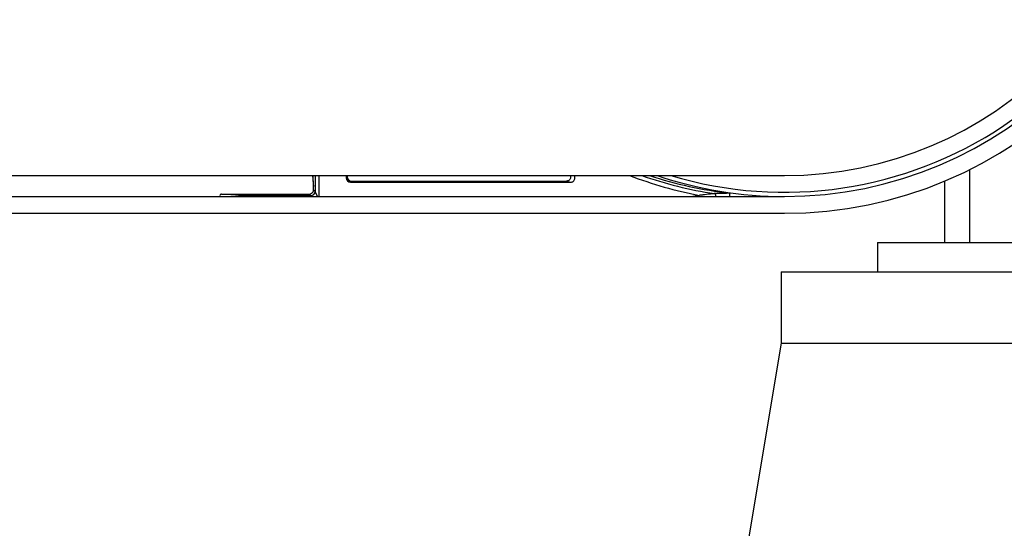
# Model space of a CAD drawing. Header units: millimetres. Extents: x 0 to 420, y 0 to 297.
# Tile 41 of 62: x 206.36 to 214.89, y 239.14 to 243.54. Entities that reach past the tile are written whole.
import ezdxf

# ---------------------------------------------------------------- set-up
doc = ezdxf.new("R2010")
doc.units = ezdxf.units.MM

msp = doc.modelspace()

# ---------------------------------------------------------------- linework, layer by layer
at = {"color": 7, "linetype": 'Continuous', "lineweight": 25}
for p, q in [((214.58562, 241.61243), (214.58562, 242.24455)), ((194.46919, 242.1932), (212.98124, 242.1932)), ((208.90127, 242.13221), (208.89617, 242.1932)), ((208.89694, 242.15237), (208.9014, 242.09906)), ((208.91585, 242.1932), (208.91585, 242.0552)), ((208.95214, 242.01171), (208.95214, 242.1932)), ((209.18469, 242.1932), (209.18469, 242.17171)), ((209.19419, 242.18121), (209.18469, 242.17171)), ((209.19419, 242.1932), (209.19419, 242.18121)), ((209.22098, 242.13542), (209.23049, 242.14492)), ((209.22098, 242.13542), (211.12973, 242.13542)), ((209.23049, 242.14492), (211.09232, 242.14492)), ((214.36783, 242.1448), (214.36783, 241.61243)), ((208.91585, 242.0552), (208.90191, 242.06914)), ((208.9376, 242.01171), (208.91585, 242.0552)), ((191.72436, 242.01171), (212.98124, 242.01171)), ((208.26527, 242.0189), (208.10595, 242.03284)), ((208.10595, 242.03284), (208.86562, 242.03284)), ((208.87956, 242.0189), (208.26527, 242.0189)), ((208.31461, 242.01171), (208.26527, 242.0189)), ((208.86562, 242.03284), (208.87956, 242.0189)), ((208.87956, 242.0189), (208.89395, 242.01171)), ((212.24448, 242.02165), (212.18808, 242.01171)), ((191.71296, 241.86652), (212.98124, 241.86652)), ((213.78706, 241.61243), (213.78706, 241.35834)), ((213.78706, 241.61243), (218.65101, 241.61243)), ((212.9522, 241.35834), (212.9522, 240.74127)), ((212.9522, 241.35834), (219.48587, 241.35834)), ((212.9522, 240.74127), (212.6473, 238.91185)), ((212.9522, 240.74127), (219.48587, 240.74127))]:
    msp.add_line(p, q, dxfattribs=at)
for centre, radius, start, end in [((212.98124, 245.46003), 3.59352, 270, 90), ((212.98124, 245.46003), 3.41203, 303.81534, 106.774744), ((212.98124, 245.46003), 3.44832, 270, 90), ((212.98124, 245.46003), 3.26683, 270, 90), ((212.98124, 245.46003), 3.41203, 253.225256, 303.81534), ((212.89406, 245.46003), 3.4992, 249.002215, 259.301776), ((212.89406, 245.46003), 3.46291, 250.626936, 261.365247), ((212.89406, 245.46003), 3.44136, 251.674199, 263.544033), ((212.98124, 245.46003), 3.44832, 251.328282, 270), ((208.86561, 242.06914), 0.0363, 270.019177, 304.375878), ((208.87955, 242.05521), 0.03631, 270.020437, 359.979563), ((208.86561, 242.06915), 0.03631, 304.373693, 359.97966), ((208.10622, 242.0183), 0.01455, 91.080777, 206.931806), ((208.26538, 242.00465), 0.01426, 90.461096, 150.31291), ((212.37189, 242.02202), 0.01454, 314.841103, 81.020722)]:
    msp.add_arc(centre, radius, start, end, dxfattribs=at)
for centre, major_axis, ratio, start_param, end_param in [((209.62037, 242.21289), (-0.0617, 0.73757), 0.9808315, 1.5155393, 1.5707963), ((209.22099, 242.17172), (0.02567, 0.02567), 0.9996955, 2.3563468, 3.9268385), ((209.2305, 242.18123), (0.02567, 0.02567), 0.9996955, 2.3563468, 3.9268385), ((208.90189, 241.99655), (0, 0.0726), 0.0174551, 6.265732, 6.5779717)]:
    msp.add_ellipse(centre, major_axis=major_axis, ratio=ratio, start_param=start_param, end_param=end_param, dxfattribs=at)
for points, knots in [([(208.90152, 242.06601), (208.90144, 242.08762), (208.90136, 242.10969), (208.90127, 242.13174), (208.90127, 242.13221)], [0, 0, 0, 0, 0.9786489, 1, 1, 1, 1]), ([(211.12631, 242.1932), (211.1273, 242.18989), (211.12946, 242.18265), (211.12782, 242.17087), (211.12249, 242.15972), (211.11367, 242.15104), (211.10312, 242.1458), (211.09568, 242.1452), (211.09232, 242.14492)], [0, 0, 0, 0, 0.1489352, 0.3253377, 0.5014894, 0.6776595, 0.8541083, 1, 1, 1, 1]), ([(211.09232, 242.14492), (211.09874, 242.14328), (211.11112, 242.14011), (211.12369, 242.13694), (211.12973, 242.13542)], [0, 0, 0, 0, 0.5194438, 1, 1, 1, 1]), ([(211.12973, 242.13542), (211.13383, 242.13582), (211.14202, 242.13662), (211.15292, 242.1429), (211.16117, 242.15212), (211.16591, 242.16366), (211.16642, 242.17594), (211.16381, 242.1864), (211.15981, 242.19139), (211.15837, 242.1932)], [0, 0, 0, 0, 0.1527376, 0.3054851, 0.4579743, 0.6100936, 0.761985, 0.9138891, 1, 1, 1, 1]), ([(208.90147, 242.06393), (208.90149, 242.06422), (208.90152, 242.0648), (208.90151, 242.06443), (208.90127, 242.06269), (208.90062, 242.05942), (208.89871, 242.05375), (208.89433, 242.04597), (208.88901, 242.04178), (208.88596, 242.03938)], [0, 0, 0, 0, 0.1252649, 0.2534593, 0.3252054, 0.397273, 0.5428278, 0.7387067, 1, 1, 1, 1]), ([(212.50712, 242.03931), (212.46855, 242.03826), (212.42274, 242.03702), (212.38079, 242.03646), (212.37416, 242.03638)], [0, 0, 0, 0, 0.8418944, 1, 1, 1, 1]), ([(212.50712, 242.01056), (212.50712, 242.01082), (212.50712, 242.01139), (212.50712, 242.01346), (212.50712, 242.01637), (212.50712, 242.0186), (212.50712, 242.02015), (212.50712, 242.02119), (212.50712, 242.02214), (212.50712, 242.02313), (212.50712, 242.02385), (212.50712, 242.02457), (212.50712, 242.02525), (212.50712, 242.02613), (212.50712, 242.02784), (212.50712, 242.03193), (212.50712, 242.03715), (212.50712, 242.03839), (212.50712, 242.03931)], [0, 0, 0, 0, 0.13712123, 0.30558936, 0.39093161, 0.43434985, 0.44969337, 0.46040021, 0.47145546, 0.47580561, 0.48019815, 0.48304404, 0.48589118, 0.48992482, 0.49746629, 0.52368313, 0.64947441, 1, 1, 1, 1]), ([(212.37416, 242.03638), (212.3741, 242.03637), (212.37393, 242.03635), (212.37305, 242.03624), (212.37092, 242.03599), (212.36579, 242.03539), (212.34005, 242.03238), (212.30253, 242.02807), (212.26665, 242.02408), (212.25246, 242.02253), (212.24748, 242.02198), (212.24547, 242.02176), (212.24467, 242.02167), (212.24448, 242.02165)], [0, 0, 0, 0, 0.01138607, 0.03177622, 0.05003811, 0.09644482, 0.18062945, 0.67804693, 0.8892336, 0.95673868, 0.98279457, 0.99604574, 1, 1, 1, 1])]:
    msp.add_open_spline(points, degree=3, knots=knots, dxfattribs=at)

doc.saveas('drawing.dxf')
